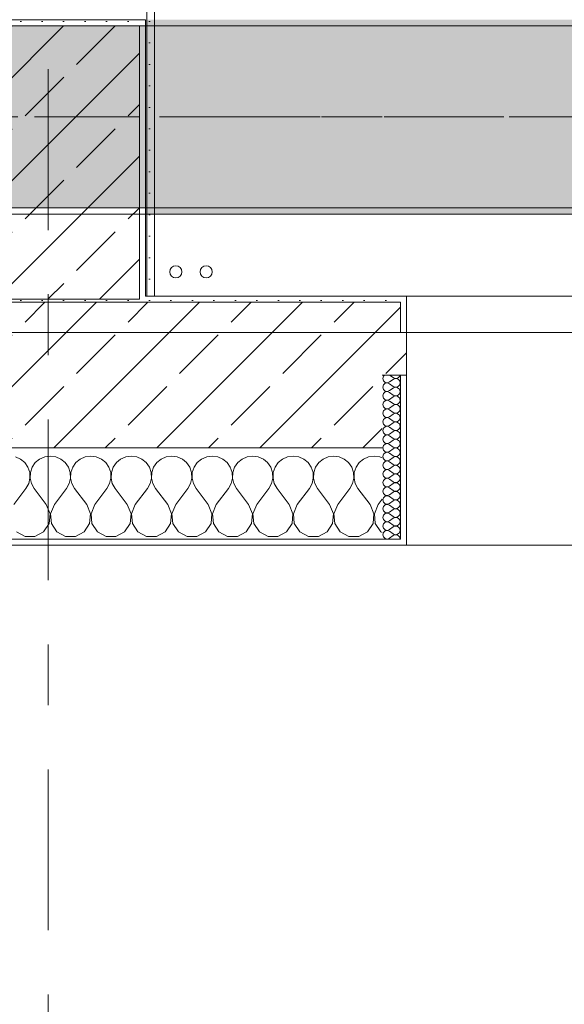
# Model space of a CAD drawing. Header units: metres. Extents: x -3.6 to 84.5, y -11 to 16.8.
# Tile 99 of 256: x 14.9 to 15.8, y -0.9 to 0.7. Entities that reach past the tile are written whole.
import ezdxf

# ---------------------------------------------------------------- set-up
doc = ezdxf.new("R2010")
doc.units = ezdxf.units.M
doc.header["$MEASUREMENT"] = 0
doc.linetypes.add('Achse', pattern=[0.2, 0.1, -0.05, 0, -0.05])
doc.linetypes.add('Strichlinie doppelt', pattern=[0.546806, 0.264583, -0.105833, 0.070556, -0.105833])
for name, color, linetype in [('451 - Universal.Achsen Raster', 7, 'Continuous'), ('604 - Struktur.Wand Aussen', 7, 'Continuous'), ('607 - Struktur.Stütze', 7, 'Continuous'), ('608 - Struktur.Träger', 7, 'Continuous'), ('801 - HKLSE.Heizung_ Klima_ Lüftung', 7, 'Continuous'), ('Neubau_606 - Struktur.Wand Innen Ausbau', 7, 'Continuous'), ('Neubau_653 - Abdeckung.TB Verkofferung', 7, 'Continuous')]:
    doc.layers.add(name, color=color, linetype=linetype)
pattern_1 = [(45, (0, 0), (-0.08485281, 0.08485281), []), (45, (-0.04243, 0.04243), (-0.08485281, 0.08485281), [0.09, -0.03])]
pattern_2 = [(45, (0, 0), (-0.01767767, 0.01767767), [0, -0.025])]
pattern_3 = [(0, (0, 0), (0, 0.08660254), [0, -0.05]), (0, (0.025, 0.0433), (0, 0.08660254), [0, -0.05])]

# ---------------------------------------------------------------- blocks, each defined once
blk = doc.blocks.new('*X90')
at = {"layer": '604 - Struktur.Wand Aussen', "color": 7, "linetype": 'Continuous', "lineweight": 5}
for p, q in [((14.8842, -0.0133), (14.8758, -0.0096)), ((14.8913, -0.0192), (14.8842, -0.0133)), ((14.9158, -0.0133), (14.9087, -0.0192)), ((14.9242, -0.0096), (14.9158, -0.0133)), ((14.9333, -0.0083), (14.9242, -0.0096)), ((14.9424, -0.0096), (14.9333, -0.0083)), ((14.9509, -0.0133), (14.9424, -0.0096)), ((14.9579, -0.0192), (14.9509, -0.0133)), ((14.9825, -0.0133), (14.9754, -0.0192)), ((14.9909, -0.0096), (14.9825, -0.0133)), ((15, -0.0083), (14.9909, -0.0096)), ((15.0091, -0.0096), (15, -0.0083)), ((15.0175, -0.0133), (15.0091, -0.0096)), ((15.0246, -0.0192), (15.0175, -0.0133)), ((15.0491, -0.0133), (15.0421, -0.0192)), ((15.0576, -0.0096), (15.0491, -0.0133)), ((15.0667, -0.0083), (15.0576, -0.0096)), ((15.0758, -0.0096), (15.0667, -0.0083)), ((15.0842, -0.0133), (15.0758, -0.0096)), ((15.0913, -0.0192), (15.0842, -0.0133)), ((15.1158, -0.0133), (15.1087, -0.0192)), ((15.1242, -0.0096), (15.1158, -0.0133)), ((15.1333, -0.0083), (15.1242, -0.0096)), ((15.1424, -0.0096), (15.1333, -0.0083)), ((15.1509, -0.0133), (15.1424, -0.0096)), ((15.1579, -0.0192), (15.1509, -0.0133)), ((15.1825, -0.0133), (15.1754, -0.0192)), ((15.1909, -0.0096), (15.1825, -0.0133)), ((15.2, -0.0083), (15.1909, -0.0096)), ((15.2091, -0.0096), (15.2, -0.0083)), ((15.2175, -0.0133), (15.2091, -0.0096)), ((15.2246, -0.0192), (15.2175, -0.0133)), ((15.2491, -0.0133), (15.2421, -0.0192)), ((15.2576, -0.0096), (15.2491, -0.0133)), ((15.2667, -0.0083), (15.2576, -0.0096)), ((15.2758, -0.0096), (15.2667, -0.0083)), ((15.2842, -0.0133), (15.2758, -0.0096)), ((15.2913, -0.0192), (15.2842, -0.0133)), ((15.3158, -0.0133), (15.3087, -0.0192)), ((15.3242, -0.0096), (15.3158, -0.0133)), ((15.3333, -0.0083), (15.3242, -0.0096)), ((15.3424, -0.0096), (15.3333, -0.0083)), ((15.3509, -0.0133), (15.3424, -0.0096)), ((15.3579, -0.0192), (15.3509, -0.0133)), ((15.3825, -0.0133), (15.3754, -0.0192)), ((15.3909, -0.0096), (15.3825, -0.0133)), ((15.4, -0.0083), (15.3909, -0.0096)), ((15.4091, -0.0096), (15.4, -0.0083)), ((15.4175, -0.0133), (15.4091, -0.0096)), ((15.4246, -0.0192), (15.4175, -0.0133)), ((15.4491, -0.0133), (15.4421, -0.0192)), ((15.4576, -0.0096), (15.4491, -0.0133)), ((15.4667, -0.0083), (15.4576, -0.0096)), ((15.4758, -0.0096), (15.4667, -0.0083)), ((15.48, -0.0115), (15.4758, -0.0096)), ((14.8965, -0.0268), (14.8913, -0.0192)), ((14.8994, -0.0355), (14.8965, -0.0268)), ((14.9035, -0.0268), (14.9006, -0.0355)), ((14.9087, -0.0192), (14.9035, -0.0268)), ((14.9631, -0.0268), (14.9579, -0.0192)), ((14.9661, -0.0355), (14.9631, -0.0268)), ((14.9702, -0.0268), (14.9672, -0.0355)), ((14.9754, -0.0192), (14.9702, -0.0268)), ((15.0298, -0.0268), (15.0246, -0.0192)), ((15.0328, -0.0355), (15.0298, -0.0268)), ((15.0369, -0.0268), (15.0339, -0.0355)), ((15.0421, -0.0192), (15.0369, -0.0268)), ((15.0965, -0.0268), (15.0913, -0.0192)), ((15.0994, -0.0355), (15.0965, -0.0268)), ((15.1035, -0.0268), (15.1006, -0.0355)), ((15.1087, -0.0192), (15.1035, -0.0268)), ((15.1631, -0.0268), (15.1579, -0.0192)), ((15.1661, -0.0355), (15.1631, -0.0268)), ((15.1702, -0.0268), (15.1672, -0.0355)), ((15.1754, -0.0192), (15.1702, -0.0268)), ((15.2298, -0.0268), (15.2246, -0.0192)), ((15.2328, -0.0355), (15.2298, -0.0268)), ((15.2369, -0.0268), (15.2339, -0.0355)), ((15.2421, -0.0192), (15.2369, -0.0268)), ((15.2965, -0.0268), (15.2913, -0.0192)), ((15.2994, -0.0355), (15.2965, -0.0268)), ((15.3035, -0.0268), (15.3006, -0.0355)), ((15.3087, -0.0192), (15.3035, -0.0268)), ((15.3631, -0.0268), (15.3579, -0.0192)), ((15.3661, -0.0355), (15.3631, -0.0268)), ((15.3702, -0.0268), (15.3672, -0.0355)), ((15.3754, -0.0192), (15.3702, -0.0268)), ((15.4298, -0.0268), (15.4246, -0.0192)), ((15.4328, -0.0355), (15.4298, -0.0268)), ((15.4369, -0.0268), (15.4339, -0.0355)), ((15.4421, -0.0192), (15.4369, -0.0268)), ((14.8978, -0.0536), (14.8999, -0.0447)), ((14.8999, -0.0447), (14.8994, -0.0355)), ((14.9006, -0.0355), (14.9001, -0.0447)), ((14.9001, -0.0447), (14.9022, -0.0536)), ((14.9645, -0.0536), (14.9665, -0.0447)), ((14.9665, -0.0447), (14.9661, -0.0355)), ((14.9672, -0.0355), (14.9668, -0.0447)), ((14.9668, -0.0447), (14.9689, -0.0536)), ((15.0311, -0.0536), (15.0332, -0.0447)), ((15.0332, -0.0447), (15.0328, -0.0355)), ((15.0339, -0.0355), (15.0335, -0.0447)), ((15.0335, -0.0447), (15.0355, -0.0536)), ((15.0978, -0.0536), (15.0999, -0.0447)), ((15.0999, -0.0447), (15.0994, -0.0355)), ((15.1006, -0.0355), (15.1001, -0.0447)), ((15.1001, -0.0447), (15.1022, -0.0536)), ((15.1645, -0.0536), (15.1665, -0.0447)), ((15.1665, -0.0447), (15.1661, -0.0355)), ((15.1672, -0.0355), (15.1668, -0.0447)), ((15.1668, -0.0447), (15.1689, -0.0536)), ((15.2311, -0.0536), (15.2332, -0.0447)), ((15.2332, -0.0447), (15.2328, -0.0355)), ((15.2339, -0.0355), (15.2335, -0.0447)), ((15.2335, -0.0447), (15.2355, -0.0536)), ((15.2978, -0.0536), (15.2999, -0.0447)), ((15.2999, -0.0447), (15.2994, -0.0355)), ((15.3006, -0.0355), (15.3001, -0.0447)), ((15.3001, -0.0447), (15.3022, -0.0536)), ((15.3645, -0.0536), (15.3665, -0.0447)), ((15.3665, -0.0447), (15.3661, -0.0355)), ((15.3672, -0.0355), (15.3668, -0.0447)), ((15.3668, -0.0447), (15.3689, -0.0536)), ((15.4311, -0.0536), (15.4332, -0.0447)), ((15.4332, -0.0447), (15.4328, -0.0355)), ((15.4339, -0.0355), (15.4335, -0.0447)), ((15.4335, -0.0447), (15.4355, -0.0536)), ((14.8733, -0.0883), (14.8933, -0.0617)), ((14.8933, -0.0617), (14.8978, -0.0536)), ((14.9022, -0.0536), (14.9067, -0.0617)), ((14.9267, -0.0883), (14.9067, -0.0617)), ((14.94, -0.0883), (14.96, -0.0617)), ((14.96, -0.0617), (14.9645, -0.0536)), ((14.9689, -0.0536), (14.9733, -0.0617)), ((14.9933, -0.0883), (14.9733, -0.0617)), ((15.0067, -0.0883), (15.0267, -0.0617)), ((15.0267, -0.0617), (15.0311, -0.0536)), ((15.0355, -0.0536), (15.04, -0.0617)), ((15.06, -0.0883), (15.04, -0.0617)), ((15.0733, -0.0883), (15.0933, -0.0617)), ((15.0933, -0.0617), (15.0978, -0.0536)), ((15.1022, -0.0536), (15.1067, -0.0617)), ((15.1267, -0.0883), (15.1067, -0.0617)), ((15.14, -0.0883), (15.16, -0.0617)), ((15.16, -0.0617), (15.1645, -0.0536)), ((15.1689, -0.0536), (15.1733, -0.0617)), ((15.1933, -0.0883), (15.1733, -0.0617)), ((15.2067, -0.0883), (15.2267, -0.0617)), ((15.2267, -0.0617), (15.2311, -0.0536)), ((15.2355, -0.0536), (15.24, -0.0617)), ((15.26, -0.0883), (15.24, -0.0617)), ((15.2733, -0.0883), (15.2933, -0.0617)), ((15.2933, -0.0617), (15.2978, -0.0536)), ((15.3022, -0.0536), (15.3067, -0.0617)), ((15.3267, -0.0883), (15.3067, -0.0617)), ((15.34, -0.0883), (15.36, -0.0617)), ((15.36, -0.0617), (15.3645, -0.0536)), ((15.3689, -0.0536), (15.3733, -0.0617)), ((15.3933, -0.0883), (15.3733, -0.0617)), ((15.4067, -0.0883), (15.4267, -0.0617)), ((15.4267, -0.0617), (15.4311, -0.0536)), ((15.4355, -0.0536), (15.44, -0.0617)), ((15.46, -0.0883), (15.44, -0.0617)), ((15.4733, -0.0883), (15.48, -0.0794)), ((14.933, -0.1033), (14.9267, -0.0883)), ((14.94, -0.0883), (14.9337, -0.1033)), ((14.9996, -0.1033), (14.9933, -0.0883)), ((15.0067, -0.0883), (15.0004, -0.1033)), ((15.0663, -0.1033), (15.06, -0.0883)), ((15.0733, -0.0883), (15.067, -0.1033)), ((15.133, -0.1033), (15.1267, -0.0883)), ((15.14, -0.0883), (15.1337, -0.1033)), ((15.1996, -0.1033), (15.1933, -0.0883)), ((15.2067, -0.0883), (15.2004, -0.1033)), ((15.2663, -0.1033), (15.26, -0.0883)), ((15.2733, -0.0883), (15.267, -0.1033)), ((15.333, -0.1033), (15.3267, -0.0883)), ((15.34, -0.0883), (15.3337, -0.1033)), ((15.3996, -0.1033), (15.3933, -0.0883)), ((15.4067, -0.0883), (15.4004, -0.1033)), ((15.4663, -0.1033), (15.46, -0.0883)), ((15.4733, -0.0883), (15.467, -0.1033)), ((14.9314, -0.1195), (14.933, -0.1033)), ((14.9337, -0.1033), (14.9352, -0.1195)), ((14.9981, -0.1195), (14.9996, -0.1033)), ((15.0004, -0.1033), (15.0019, -0.1195)), ((15.0648, -0.1195), (15.0663, -0.1033)), ((15.067, -0.1033), (15.0686, -0.1195)), ((15.1314, -0.1195), (15.133, -0.1033)), ((15.1337, -0.1033), (15.1352, -0.1195)), ((15.1981, -0.1195), (15.1996, -0.1033)), ((15.2004, -0.1033), (15.2019, -0.1195)), ((15.2648, -0.1195), (15.2663, -0.1033)), ((15.267, -0.1033), (15.2686, -0.1195)), ((15.3314, -0.1195), (15.333, -0.1033)), ((15.3337, -0.1033), (15.3352, -0.1195)), ((15.3981, -0.1195), (15.3996, -0.1033)), ((15.4004, -0.1033), (15.4019, -0.1195)), ((15.4648, -0.1195), (15.4663, -0.1033)), ((15.467, -0.1033), (15.4686, -0.1195)), ((14.9224, -0.133), (14.9314, -0.1195)), ((14.9352, -0.1195), (14.9442, -0.133)), ((14.9891, -0.133), (14.9981, -0.1195)), ((15.0019, -0.1195), (15.0109, -0.133)), ((15.0558, -0.133), (15.0648, -0.1195)), ((15.0686, -0.1195), (15.0776, -0.133)), ((15.1224, -0.133), (15.1314, -0.1195)), ((15.1352, -0.1195), (15.1442, -0.133)), ((15.1891, -0.133), (15.1981, -0.1195)), ((15.2019, -0.1195), (15.2109, -0.133)), ((15.2558, -0.133), (15.2648, -0.1195)), ((15.2686, -0.1195), (15.2776, -0.133)), ((15.3224, -0.133), (15.3314, -0.1195)), ((15.3352, -0.1195), (15.3442, -0.133)), ((15.3891, -0.133), (15.3981, -0.1195)), ((15.4019, -0.1195), (15.4109, -0.133)), ((15.4558, -0.133), (15.4648, -0.1195)), ((15.4686, -0.1195), (15.4776, -0.133)), ((14.8776, -0.133), (14.8919, -0.1407)), ((14.8919, -0.1407), (14.9081, -0.1407)), ((14.9081, -0.1407), (14.9224, -0.133)), ((14.9442, -0.133), (14.9585, -0.1407)), ((14.9585, -0.1407), (14.9748, -0.1407)), ((14.9748, -0.1407), (14.9891, -0.133)), ((15.0109, -0.133), (15.0252, -0.1407)), ((15.0252, -0.1407), (15.0415, -0.1407)), ((15.0415, -0.1407), (15.0558, -0.133)), ((15.0776, -0.133), (15.0919, -0.1407)), ((15.0919, -0.1407), (15.1081, -0.1407)), ((15.1081, -0.1407), (15.1224, -0.133)), ((15.1442, -0.133), (15.1585, -0.1407)), ((15.1585, -0.1407), (15.1748, -0.1407)), ((15.1748, -0.1407), (15.1891, -0.133)), ((15.2109, -0.133), (15.2252, -0.1407)), ((15.2252, -0.1407), (15.2415, -0.1407)), ((15.2415, -0.1407), (15.2558, -0.133)), ((15.2776, -0.133), (15.2919, -0.1407)), ((15.2919, -0.1407), (15.3081, -0.1407)), ((15.3081, -0.1407), (15.3224, -0.133)), ((15.3442, -0.133), (15.3585, -0.1407)), ((15.3585, -0.1407), (15.3748, -0.1407)), ((15.3748, -0.1407), (15.3891, -0.133)), ((15.4109, -0.133), (15.4252, -0.1407)), ((15.4252, -0.1407), (15.4415, -0.1407)), ((15.4415, -0.1407), (15.4558, -0.133)), ((15.4776, -0.133), (15.48, -0.1343))]:
    blk.add_line(p, q, dxfattribs=at)
blk = doc.blocks.new('*X120')
at = {"layer": '604 - Struktur.Wand Aussen', "color": 7, "linetype": 'Continuous', "lineweight": 5}
for p, q in [((15.4818, 0.123), (15.4807, 0.1193)), ((15.4807, 0.1193), (15.4818, 0.1155)), ((15.4839, 0.125), (15.4818, 0.123)), ((15.4818, 0.1155), (15.4847, 0.1129)), ((15.4885, 0.1122), (15.4921, 0.1136)), ((15.4921, 0.125), (15.4979, 0.1207)), ((15.4921, 0.1136), (15.4979, 0.1179)), ((15.4979, 0.1207), (15.4996, 0.1198)), ((15.4996, 0.1188), (15.4979, 0.1179)), ((15.4996, 0.1198), (15.5015, 0.1193)), ((15.5015, 0.1193), (15.4996, 0.1188)), ((15.5015, 0.1193), (15.5035, 0.1194)), ((15.5035, 0.1192), (15.5015, 0.1193)), ((15.5035, 0.1194), (15.5053, 0.12)), ((15.5053, 0.1185), (15.5035, 0.1192)), ((15.5053, 0.12), (15.507, 0.1212)), ((15.507, 0.1174), (15.5053, 0.1185)), ((15.507, 0.1212), (15.5082, 0.1227)), ((15.5082, 0.1159), (15.507, 0.1174)), ((15.5082, 0.1227), (15.509, 0.1245)), ((15.509, 0.1141), (15.5082, 0.1159)), ((15.509, 0.1245), (15.5091, 0.125)), ((15.5093, 0.1121), (15.509, 0.1141)), ((15.4818, 0.1088), (15.4807, 0.105)), ((15.4807, 0.105), (15.4818, 0.1012)), ((15.4847, 0.1114), (15.4818, 0.1088)), ((15.4818, 0.1012), (15.4847, 0.0986)), ((15.4847, 0.1129), (15.4885, 0.1122)), ((15.4885, 0.1121), (15.4847, 0.1114)), ((15.4847, 0.0986), (15.4885, 0.0979)), ((15.4885, 0.0978), (15.4847, 0.0971)), ((15.4921, 0.1107), (15.4885, 0.1121)), ((15.4885, 0.0979), (15.4921, 0.0993)), ((15.4921, 0.0964), (15.4885, 0.0978)), ((15.4921, 0.1107), (15.4979, 0.1064)), ((15.4921, 0.0993), (15.4979, 0.1036)), ((15.4979, 0.1064), (15.4996, 0.1055)), ((15.4996, 0.1045), (15.4979, 0.1036)), ((15.4996, 0.1055), (15.5015, 0.105)), ((15.5015, 0.105), (15.4996, 0.1045)), ((15.5015, 0.105), (15.5035, 0.1051)), ((15.5035, 0.1049), (15.5015, 0.105)), ((15.5035, 0.1051), (15.5053, 0.1058)), ((15.5053, 0.1042), (15.5035, 0.1049)), ((15.5053, 0.1058), (15.507, 0.1069)), ((15.507, 0.1031), (15.5053, 0.1042)), ((15.507, 0.1069), (15.5082, 0.1084)), ((15.5082, 0.1016), (15.507, 0.1031)), ((15.5082, 0.1084), (15.509, 0.1102)), ((15.509, 0.0998), (15.5082, 0.1016)), ((15.509, 0.1102), (15.5093, 0.1121)), ((15.5093, 0.0979), (15.509, 0.0998)), ((15.509, 0.0959), (15.5093, 0.0979)), ((15.4818, 0.0945), (15.4807, 0.0907)), ((15.4807, 0.0907), (15.4818, 0.087)), ((15.4847, 0.0971), (15.4818, 0.0945)), ((15.4818, 0.087), (15.4847, 0.0843)), ((15.4847, 0.0828), (15.4818, 0.0802)), ((15.4847, 0.0843), (15.4885, 0.0836)), ((15.4885, 0.0835), (15.4847, 0.0828)), ((15.4885, 0.0836), (15.4921, 0.085)), ((15.4921, 0.0821), (15.4885, 0.0835)), ((15.4921, 0.0964), (15.4979, 0.0921)), ((15.4921, 0.085), (15.4979, 0.0893)), ((15.4921, 0.0821), (15.4979, 0.0779)), ((15.4979, 0.0921), (15.4996, 0.0912)), ((15.4996, 0.0902), (15.4979, 0.0893)), ((15.4996, 0.0912), (15.5015, 0.0907)), ((15.5015, 0.0907), (15.4996, 0.0902)), ((15.5015, 0.0907), (15.5035, 0.0908)), ((15.5035, 0.0906), (15.5015, 0.0907)), ((15.5035, 0.0908), (15.5053, 0.0915)), ((15.5053, 0.09), (15.5035, 0.0906)), ((15.5053, 0.0915), (15.507, 0.0926)), ((15.507, 0.0888), (15.5053, 0.09)), ((15.507, 0.0926), (15.5082, 0.0941)), ((15.5082, 0.0873), (15.507, 0.0888)), ((15.5082, 0.0941), (15.509, 0.0959)), ((15.509, 0.0855), (15.5082, 0.0873)), ((15.5082, 0.0798), (15.509, 0.0816)), ((15.5093, 0.0836), (15.509, 0.0855)), ((15.509, 0.0816), (15.5093, 0.0836)), ((15.4818, 0.0802), (15.4807, 0.0764)), ((15.4807, 0.0764), (15.4818, 0.0727)), ((15.4818, 0.0659), (15.4807, 0.0621)), ((15.4818, 0.0727), (15.4847, 0.07)), ((15.4847, 0.0685), (15.4818, 0.0659)), ((15.4847, 0.07), (15.4885, 0.0693)), ((15.4885, 0.0693), (15.4847, 0.0685)), ((15.4885, 0.0693), (15.4921, 0.0707)), ((15.4921, 0.0679), (15.4885, 0.0693)), ((15.4921, 0.0707), (15.4979, 0.075)), ((15.4921, 0.0679), (15.4979, 0.0636)), ((15.4979, 0.0779), (15.4996, 0.0769)), ((15.4996, 0.076), (15.4979, 0.075)), ((15.4996, 0.0769), (15.5015, 0.0765)), ((15.5015, 0.0764), (15.4996, 0.076)), ((15.5015, 0.0765), (15.5035, 0.0766)), ((15.5035, 0.0763), (15.5015, 0.0764)), ((15.5035, 0.0766), (15.5053, 0.0772)), ((15.5053, 0.0757), (15.5035, 0.0763)), ((15.5053, 0.0772), (15.507, 0.0783)), ((15.507, 0.0746), (15.5053, 0.0757)), ((15.507, 0.0783), (15.5082, 0.0798)), ((15.5082, 0.073), (15.507, 0.0746)), ((15.507, 0.064), (15.5082, 0.0655)), ((15.509, 0.0712), (15.5082, 0.073)), ((15.5082, 0.0655), (15.509, 0.0673)), ((15.5093, 0.0693), (15.509, 0.0712)), ((15.509, 0.0673), (15.5093, 0.0693)), ((15.4807, 0.0621), (15.4818, 0.0584)), ((15.4818, 0.0516), (15.4807, 0.0479)), ((15.4818, 0.0584), (15.4847, 0.0558)), ((15.4847, 0.0542), (15.4818, 0.0516)), ((15.4847, 0.0558), (15.4885, 0.055)), ((15.4885, 0.055), (15.4847, 0.0542)), ((15.4885, 0.055), (15.4921, 0.0564)), ((15.4921, 0.0536), (15.4885, 0.055)), ((15.4921, 0.0564), (15.4979, 0.0607)), ((15.4921, 0.0536), (15.4979, 0.0493)), ((15.4979, 0.0636), (15.4996, 0.0626)), ((15.4996, 0.0617), (15.4979, 0.0607)), ((15.4979, 0.0493), (15.4996, 0.0483)), ((15.4996, 0.0626), (15.5015, 0.0622)), ((15.5015, 0.0621), (15.4996, 0.0617)), ((15.5015, 0.0622), (15.5035, 0.0623)), ((15.5035, 0.062), (15.5015, 0.0621)), ((15.5035, 0.0623), (15.5053, 0.0629)), ((15.5053, 0.0614), (15.5035, 0.062)), ((15.5053, 0.0629), (15.507, 0.064)), ((15.507, 0.0603), (15.5053, 0.0614)), ((15.5053, 0.0486), (15.507, 0.0497)), ((15.5082, 0.0588), (15.507, 0.0603)), ((15.507, 0.0497), (15.5082, 0.0512)), ((15.509, 0.057), (15.5082, 0.0588)), ((15.5082, 0.0512), (15.509, 0.053)), ((15.5093, 0.055), (15.509, 0.057)), ((15.509, 0.053), (15.5093, 0.055)), ((15.4807, 0.0479), (15.4818, 0.0441)), ((15.4818, 0.0373), (15.4807, 0.0336)), ((15.4807, 0.0336), (15.4818, 0.0298)), ((15.4818, 0.0441), (15.4847, 0.0415)), ((15.4847, 0.04), (15.4818, 0.0373)), ((15.4847, 0.0415), (15.4885, 0.0407)), ((15.4885, 0.0407), (15.4847, 0.04)), ((15.4885, 0.0407), (15.4921, 0.0421)), ((15.4921, 0.0393), (15.4885, 0.0407)), ((15.4921, 0.0421), (15.4979, 0.0464)), ((15.4921, 0.0393), (15.4979, 0.035)), ((15.4996, 0.0474), (15.4979, 0.0464)), ((15.4979, 0.035), (15.4996, 0.034)), ((15.4996, 0.0331), (15.4979, 0.0321)), ((15.4996, 0.0483), (15.5015, 0.0479)), ((15.5015, 0.0478), (15.4996, 0.0474)), ((15.4996, 0.034), (15.5015, 0.0336)), ((15.5015, 0.0335), (15.4996, 0.0331)), ((15.5015, 0.0479), (15.5035, 0.048)), ((15.5035, 0.0477), (15.5015, 0.0478)), ((15.5015, 0.0336), (15.5035, 0.0337)), ((15.5035, 0.0334), (15.5015, 0.0335)), ((15.5035, 0.048), (15.5053, 0.0486)), ((15.5053, 0.0471), (15.5035, 0.0477)), ((15.5035, 0.0337), (15.5053, 0.0343)), ((15.5053, 0.0328), (15.5035, 0.0334)), ((15.507, 0.046), (15.5053, 0.0471)), ((15.5053, 0.0343), (15.507, 0.0354)), ((15.507, 0.0317), (15.5053, 0.0328)), ((15.5082, 0.0445), (15.507, 0.046)), ((15.507, 0.0354), (15.5082, 0.037)), ((15.509, 0.0427), (15.5082, 0.0445)), ((15.5082, 0.037), (15.509, 0.0388)), ((15.5093, 0.0407), (15.509, 0.0427)), ((15.509, 0.0388), (15.5093, 0.0407)), ((15.4818, 0.023), (15.4807, 0.0193)), ((15.4807, 0.0193), (15.4818, 0.0155)), ((15.4818, 0.0298), (15.4847, 0.0272)), ((15.4847, 0.0257), (15.4818, 0.023)), ((15.4847, 0.0272), (15.4885, 0.0265)), ((15.4885, 0.0264), (15.4847, 0.0257)), ((15.4885, 0.0265), (15.4921, 0.0279)), ((15.4921, 0.025), (15.4885, 0.0264)), ((15.4921, 0.0279), (15.4979, 0.0321)), ((15.4921, 0.025), (15.4979, 0.0207)), ((15.4921, 0.0136), (15.4979, 0.0179)), ((15.4979, 0.0207), (15.4996, 0.0198)), ((15.4996, 0.0188), (15.4979, 0.0179)), ((15.4996, 0.0198), (15.5015, 0.0193)), ((15.5015, 0.0193), (15.4996, 0.0188)), ((15.5015, 0.0193), (15.5035, 0.0194)), ((15.5035, 0.0192), (15.5015, 0.0193)), ((15.5035, 0.0194), (15.5053, 0.02)), ((15.5053, 0.0185), (15.5035, 0.0192)), ((15.5053, 0.02), (15.507, 0.0212)), ((15.507, 0.0174), (15.5053, 0.0185)), ((15.5082, 0.0302), (15.507, 0.0317)), ((15.507, 0.0212), (15.5082, 0.0227)), ((15.5082, 0.0159), (15.507, 0.0174)), ((15.509, 0.0284), (15.5082, 0.0302)), ((15.5082, 0.0227), (15.509, 0.0245)), ((15.5093, 0.0264), (15.509, 0.0284)), ((15.509, 0.0245), (15.5093, 0.0264)), ((15.4818, 0.0088), (15.4807, 0.005)), ((15.4807, 0.005), (15.4818, 0.0012)), ((15.4818, 0.0155), (15.4847, 0.0129)), ((15.4847, 0.0114), (15.4818, 0.0088)), ((15.4818, 0.0012), (15.4847, -0.0014)), ((15.4847, 0.0129), (15.4885, 0.0122)), ((15.4885, 0.0121), (15.4847, 0.0114)), ((15.4885, 0.0122), (15.4921, 0.0136)), ((15.4921, 0.0107), (15.4885, 0.0121)), ((15.4921, 0.0107), (15.4979, 0.0064)), ((15.4921, -0.0007), (15.4979, 0.0036)), ((15.4979, 0.0064), (15.4996, 0.0055)), ((15.4996, 0.0045), (15.4979, 0.0036)), ((15.4996, 0.0055), (15.5015, 0.005)), ((15.5015, 0.005), (15.4996, 0.0045)), ((15.5015, 0.005), (15.5035, 0.0051)), ((15.5035, 0.0049), (15.5015, 0.005)), ((15.5035, 0.0051), (15.5053, 0.0058)), ((15.5053, 0.0042), (15.5035, 0.0049)), ((15.5053, 0.0058), (15.507, 0.0069)), ((15.507, 0.0031), (15.5053, 0.0042)), ((15.507, 0.0069), (15.5082, 0.0084)), ((15.5082, 0.0016), (15.507, 0.0031)), ((15.509, 0.0141), (15.5082, 0.0159)), ((15.5082, 0.0084), (15.509, 0.0102)), ((15.509, -0.0002), (15.5082, 0.0016)), ((15.5093, 0.0121), (15.509, 0.0141)), ((15.509, 0.0102), (15.5093, 0.0121)), ((15.4818, -0.0055), (15.4807, -0.0093)), ((15.4807, -0.0093), (15.4818, -0.013)), ((15.4847, -0.0029), (15.4818, -0.0055)), ((15.4818, -0.013), (15.4847, -0.0157)), ((15.4847, -0.0014), (15.4885, -0.0021)), ((15.4885, -0.0022), (15.4847, -0.0029)), ((15.4847, -0.0157), (15.4885, -0.0164)), ((15.4885, -0.0021), (15.4921, -0.0007)), ((15.4921, -0.0036), (15.4885, -0.0022)), ((15.4885, -0.0164), (15.4921, -0.015)), ((15.4921, -0.0036), (15.4979, -0.0079)), ((15.4921, -0.015), (15.4979, -0.0107)), ((15.4979, -0.0079), (15.4996, -0.0088)), ((15.4996, -0.0098), (15.4979, -0.0107)), ((15.4996, -0.0088), (15.5015, -0.0093)), ((15.5015, -0.0093), (15.4996, -0.0098)), ((15.5015, -0.0093), (15.5035, -0.0092)), ((15.5035, -0.0094), (15.5015, -0.0093)), ((15.5035, -0.0092), (15.5053, -0.0085)), ((15.5053, -0.01), (15.5035, -0.0094)), ((15.5053, -0.0085), (15.507, -0.0074)), ((15.507, -0.0112), (15.5053, -0.01)), ((15.507, -0.0074), (15.5082, -0.0059)), ((15.5082, -0.0127), (15.507, -0.0112)), ((15.5082, -0.0059), (15.509, -0.0041)), ((15.509, -0.0145), (15.5082, -0.0127)), ((15.5093, -0.0021), (15.509, -0.0002)), ((15.509, -0.0041), (15.5093, -0.0021)), ((15.5093, -0.0164), (15.509, -0.0145)), ((15.4818, -0.0198), (15.4807, -0.0236)), ((15.4807, -0.0236), (15.4818, -0.0273)), ((15.4847, -0.0172), (15.4818, -0.0198)), ((15.4818, -0.0273), (15.4847, -0.03)), ((15.4847, -0.0315), (15.4818, -0.0341)), ((15.4885, -0.0165), (15.4847, -0.0172)), ((15.4847, -0.03), (15.4885, -0.0307)), ((15.4885, -0.0307), (15.4847, -0.0315)), ((15.4921, -0.0179), (15.4885, -0.0165)), ((15.4885, -0.0307), (15.4921, -0.0293)), ((15.4921, -0.0321), (15.4885, -0.0307)), ((15.4921, -0.0179), (15.4979, -0.0221)), ((15.4921, -0.0293), (15.4979, -0.025)), ((15.4921, -0.0321), (15.4979, -0.0364)), ((15.4979, -0.0221), (15.4996, -0.0231)), ((15.4996, -0.024), (15.4979, -0.025)), ((15.4996, -0.0231), (15.5015, -0.0235)), ((15.5015, -0.0236), (15.4996, -0.024)), ((15.5015, -0.0235), (15.5035, -0.0234)), ((15.5035, -0.0237), (15.5015, -0.0236)), ((15.5035, -0.0234), (15.5053, -0.0228)), ((15.5053, -0.0243), (15.5035, -0.0237)), ((15.5053, -0.0228), (15.507, -0.0217)), ((15.507, -0.0254), (15.5053, -0.0243)), ((15.507, -0.0217), (15.5082, -0.0202)), ((15.5082, -0.027), (15.507, -0.0254)), ((15.5082, -0.0202), (15.509, -0.0184)), ((15.509, -0.0288), (15.5082, -0.027)), ((15.509, -0.0184), (15.5093, -0.0164)), ((15.5093, -0.0307), (15.509, -0.0288)), ((15.509, -0.0327), (15.5093, -0.0307)), ((15.4818, -0.0341), (15.4807, -0.0379)), ((15.4807, -0.0379), (15.4818, -0.0416)), ((15.4818, -0.0484), (15.4807, -0.0521)), ((15.4818, -0.0416), (15.4847, -0.0442)), ((15.4847, -0.0458), (15.4818, -0.0484)), ((15.4847, -0.0442), (15.4885, -0.045)), ((15.4885, -0.045), (15.4847, -0.0458)), ((15.4885, -0.045), (15.4921, -0.0436)), ((15.4921, -0.0464), (15.4885, -0.045)), ((15.4921, -0.0436), (15.4979, -0.0393)), ((15.4921, -0.0464), (15.4979, -0.0507)), ((15.4979, -0.0364), (15.4996, -0.0374)), ((15.4996, -0.0383), (15.4979, -0.0393)), ((15.4996, -0.0374), (15.5015, -0.0378)), ((15.5015, -0.0379), (15.4996, -0.0383)), ((15.5015, -0.0378), (15.5035, -0.0377)), ((15.5035, -0.038), (15.5015, -0.0379)), ((15.5035, -0.0377), (15.5053, -0.0371)), ((15.5053, -0.0386), (15.5035, -0.038)), ((15.5053, -0.0371), (15.507, -0.036)), ((15.507, -0.0397), (15.5053, -0.0386)), ((15.507, -0.036), (15.5082, -0.0345)), ((15.5082, -0.0412), (15.507, -0.0397)), ((15.5082, -0.0345), (15.509, -0.0327)), ((15.509, -0.043), (15.5082, -0.0412)), ((15.5082, -0.0488), (15.509, -0.047)), ((15.5093, -0.045), (15.509, -0.043)), ((15.509, -0.047), (15.5093, -0.045)), ((15.4807, -0.0521), (15.4818, -0.0559)), ((15.4818, -0.0627), (15.4807, -0.0664)), ((15.4818, -0.0559), (15.4847, -0.0585)), ((15.4847, -0.06), (15.4818, -0.0627)), ((15.4847, -0.0585), (15.4885, -0.0593)), ((15.4885, -0.0593), (15.4847, -0.06)), ((15.4885, -0.0593), (15.4921, -0.0579)), ((15.4921, -0.0607), (15.4885, -0.0593)), ((15.4921, -0.0579), (15.4979, -0.0536)), ((15.4921, -0.0607), (15.4979, -0.065)), ((15.4979, -0.0507), (15.4996, -0.0517)), ((15.4996, -0.0526), (15.4979, -0.0536)), ((15.4996, -0.0517), (15.5015, -0.0521)), ((15.5015, -0.0522), (15.4996, -0.0526)), ((15.5015, -0.0521), (15.5035, -0.052)), ((15.5035, -0.0523), (15.5015, -0.0522)), ((15.5035, -0.052), (15.5053, -0.0514)), ((15.5053, -0.0529), (15.5035, -0.0523)), ((15.5053, -0.0514), (15.507, -0.0503)), ((15.507, -0.054), (15.5053, -0.0529)), ((15.5053, -0.0657), (15.507, -0.0646)), ((15.507, -0.0503), (15.5082, -0.0488)), ((15.5082, -0.0555), (15.507, -0.054)), ((15.507, -0.0646), (15.5082, -0.063)), ((15.509, -0.0573), (15.5082, -0.0555)), ((15.5082, -0.063), (15.509, -0.0612)), ((15.5093, -0.0593), (15.509, -0.0573)), ((15.509, -0.0612), (15.5093, -0.0593)), ((15.4807, -0.0664), (15.4818, -0.0702)), ((15.4818, -0.077), (15.4807, -0.0807)), ((15.4807, -0.0807), (15.4818, -0.0845)), ((15.4818, -0.0702), (15.4847, -0.0728)), ((15.4847, -0.0743), (15.4818, -0.077)), ((15.4847, -0.0728), (15.4885, -0.0735)), ((15.4885, -0.0736), (15.4847, -0.0743)), ((15.4885, -0.0735), (15.4921, -0.0721)), ((15.4921, -0.075), (15.4885, -0.0736)), ((15.4921, -0.0721), (15.4979, -0.0679)), ((15.4921, -0.075), (15.4979, -0.0793)), ((15.4979, -0.065), (15.4996, -0.066)), ((15.4996, -0.0669), (15.4979, -0.0679)), ((15.4979, -0.0793), (15.4996, -0.0802)), ((15.4996, -0.066), (15.5015, -0.0664)), ((15.5015, -0.0665), (15.4996, -0.0669)), ((15.4996, -0.0802), (15.5015, -0.0807)), ((15.5015, -0.0807), (15.4996, -0.0812)), ((15.5015, -0.0664), (15.5035, -0.0663)), ((15.5035, -0.0666), (15.5015, -0.0665)), ((15.5015, -0.0807), (15.5035, -0.0806)), ((15.5035, -0.0808), (15.5015, -0.0807)), ((15.5035, -0.0663), (15.5053, -0.0657)), ((15.5053, -0.0672), (15.5035, -0.0666)), ((15.5035, -0.0806), (15.5053, -0.08)), ((15.5053, -0.0815), (15.5035, -0.0808)), ((15.507, -0.0683), (15.5053, -0.0672)), ((15.5053, -0.08), (15.507, -0.0788)), ((15.5082, -0.0698), (15.507, -0.0683)), ((15.507, -0.0788), (15.5082, -0.0773)), ((15.509, -0.0716), (15.5082, -0.0698)), ((15.5082, -0.0773), (15.509, -0.0755)), ((15.5093, -0.0736), (15.509, -0.0716)), ((15.509, -0.0755), (15.5093, -0.0736)), ((15.4818, -0.0912), (15.4807, -0.095)), ((15.4807, -0.095), (15.4818, -0.0988)), ((15.4818, -0.0845), (15.4847, -0.0871)), ((15.4847, -0.0886), (15.4818, -0.0912)), ((15.4847, -0.0871), (15.4885, -0.0878)), ((15.4885, -0.0879), (15.4847, -0.0886)), ((15.4885, -0.0878), (15.4921, -0.0864)), ((15.4921, -0.0893), (15.4885, -0.0879)), ((15.4921, -0.0864), (15.4979, -0.0821)), ((15.4921, -0.0893), (15.4979, -0.0936)), ((15.4921, -0.1007), (15.4979, -0.0964)), ((15.4996, -0.0812), (15.4979, -0.0821)), ((15.4979, -0.0936), (15.4996, -0.0945)), ((15.4996, -0.0955), (15.4979, -0.0964)), ((15.4996, -0.0945), (15.5015, -0.095)), ((15.5015, -0.095), (15.4996, -0.0955)), ((15.5015, -0.095), (15.5035, -0.0949)), ((15.5035, -0.0951), (15.5015, -0.095)), ((15.5035, -0.0949), (15.5053, -0.0942)), ((15.5053, -0.0958), (15.5035, -0.0951)), ((15.507, -0.0826), (15.5053, -0.0815)), ((15.5053, -0.0942), (15.507, -0.0931)), ((15.507, -0.0969), (15.5053, -0.0958)), ((15.5082, -0.0841), (15.507, -0.0826)), ((15.507, -0.0931), (15.5082, -0.0916)), ((15.5082, -0.0984), (15.507, -0.0969)), ((15.509, -0.0859), (15.5082, -0.0841)), ((15.5082, -0.0916), (15.509, -0.0898)), ((15.5093, -0.0879), (15.509, -0.0859)), ((15.509, -0.0898), (15.5093, -0.0879)), ((15.4818, -0.1055), (15.4807, -0.1093)), ((15.4807, -0.1093), (15.4818, -0.113)), ((15.4818, -0.0988), (15.4847, -0.1014)), ((15.4847, -0.1029), (15.4818, -0.1055)), ((15.4818, -0.113), (15.4847, -0.1157)), ((15.4847, -0.1014), (15.4885, -0.1021)), ((15.4885, -0.1022), (15.4847, -0.1029)), ((15.4885, -0.1021), (15.4921, -0.1007)), ((15.4921, -0.1036), (15.4885, -0.1022)), ((15.4921, -0.1036), (15.4979, -0.1079)), ((15.4921, -0.115), (15.4979, -0.1107)), ((15.4979, -0.1079), (15.4996, -0.1088)), ((15.4996, -0.1098), (15.4979, -0.1107)), ((15.4996, -0.1088), (15.5015, -0.1093)), ((15.5015, -0.1093), (15.4996, -0.1098)), ((15.5015, -0.1093), (15.5035, -0.1092)), ((15.5035, -0.1094), (15.5015, -0.1093)), ((15.5035, -0.1092), (15.5053, -0.1085)), ((15.5053, -0.11), (15.5035, -0.1094)), ((15.5053, -0.1085), (15.507, -0.1074)), ((15.507, -0.1112), (15.5053, -0.11)), ((15.507, -0.1074), (15.5082, -0.1059)), ((15.5082, -0.1127), (15.507, -0.1112)), ((15.509, -0.1002), (15.5082, -0.0984)), ((15.5082, -0.1059), (15.509, -0.1041)), ((15.509, -0.1145), (15.5082, -0.1127)), ((15.5093, -0.1021), (15.509, -0.1002)), ((15.509, -0.1041), (15.5093, -0.1021)), ((15.4818, -0.1198), (15.4807, -0.1236)), ((15.4807, -0.1236), (15.4818, -0.1273)), ((15.4847, -0.1172), (15.4818, -0.1198)), ((15.4818, -0.1273), (15.4847, -0.13)), ((15.4847, -0.1157), (15.4885, -0.1164)), ((15.4885, -0.1165), (15.4847, -0.1172)), ((15.4885, -0.1164), (15.4921, -0.115)), ((15.4921, -0.1179), (15.4885, -0.1165)), ((15.4885, -0.1307), (15.4921, -0.1293)), ((15.4921, -0.1179), (15.4979, -0.1221)), ((15.4921, -0.1293), (15.4979, -0.125)), ((15.4979, -0.1221), (15.4996, -0.1231)), ((15.4996, -0.124), (15.4979, -0.125)), ((15.4996, -0.1231), (15.5015, -0.1235)), ((15.5015, -0.1236), (15.4996, -0.124)), ((15.5015, -0.1235), (15.5035, -0.1234)), ((15.5035, -0.1237), (15.5015, -0.1236)), ((15.5035, -0.1234), (15.5053, -0.1228)), ((15.5053, -0.1243), (15.5035, -0.1237)), ((15.5053, -0.1228), (15.507, -0.1217)), ((15.507, -0.1254), (15.5053, -0.1243)), ((15.507, -0.1217), (15.5082, -0.1202)), ((15.5082, -0.127), (15.507, -0.1254)), ((15.5082, -0.1202), (15.509, -0.1184)), ((15.509, -0.1288), (15.5082, -0.127)), ((15.5093, -0.1164), (15.509, -0.1145)), ((15.509, -0.1184), (15.5093, -0.1164)), ((15.5093, -0.1307), (15.509, -0.1288)), ((15.4818, -0.1341), (15.4807, -0.1379)), ((15.4807, -0.1379), (15.4818, -0.1416)), ((15.4847, -0.1315), (15.4818, -0.1341)), ((15.4818, -0.1416), (15.4847, -0.1442)), ((15.4847, -0.13), (15.4885, -0.1307)), ((15.4885, -0.1307), (15.4847, -0.1315)), ((15.4847, -0.1442), (15.4885, -0.145)), ((15.4921, -0.1321), (15.4885, -0.1307)), ((15.4885, -0.145), (15.4921, -0.1436)), ((15.4921, -0.1321), (15.4979, -0.1364)), ((15.4921, -0.1436), (15.4979, -0.1393)), ((15.4979, -0.1364), (15.4996, -0.1374)), ((15.4996, -0.1383), (15.4979, -0.1393)), ((15.4996, -0.1374), (15.5015, -0.1378)), ((15.5015, -0.1379), (15.4996, -0.1383)), ((15.5015, -0.1378), (15.5035, -0.1377)), ((15.5035, -0.138), (15.5015, -0.1379)), ((15.5035, -0.1377), (15.5053, -0.1371)), ((15.5053, -0.1386), (15.5035, -0.138)), ((15.5053, -0.1371), (15.507, -0.136)), ((15.507, -0.1397), (15.5053, -0.1386)), ((15.507, -0.136), (15.5082, -0.1345)), ((15.5082, -0.1412), (15.507, -0.1397)), ((15.5082, -0.1345), (15.509, -0.1327)), ((15.509, -0.143), (15.5082, -0.1412)), ((15.509, -0.1327), (15.5093, -0.1307)), ((15.5093, -0.145), (15.509, -0.143))]:
    blk.add_line(p, q, dxfattribs=at)

msp = doc.modelspace()

# ---------------------------------------------------------------- hatches: boundary and pattern name
at = {"layer": '604 - Struktur.Wand Aussen', "linetype": 'Continuous', "lineweight": 0, "true_color": 0x000000}
h = msp.add_hatch(dxfattribs=at)
h.set_pattern_fill('Beton__Stahlbeton_0001', color=18, style=0, pattern_type=2)
h.set_pattern_definition(pattern_1)
h.paths.add_polyline_path([(14.32, 0.195), (14.32, 0.125), (14.33, 0.125), (14.36, 0.125), (14.36, 0.005), (15.48, 0.005), (15.48, 0.125), (15.51, 0.125), (15.52, 0.125), (15.52, 0.195), (15.51, 0.195), (15.51, 0.245), (14.33, 0.245), (14.33, 0.195)])
h = msp.add_hatch(dxfattribs=at)
h.set_pattern_fill('Gips_0001', color=18, style=0, pattern_type=2)
h.set_pattern_definition(pattern_2)
h.paths.add_polyline_path([(15.09, 0.245), (15.51, 0.245), (15.51, 0.255), (15.09, 0.255)])
h = msp.add_hatch(dxfattribs=at)
h.set_pattern_fill('Gips_0001', color=18, style=0, pattern_type=2)
h.set_pattern_definition(pattern_2)
h.paths.add_polyline_path([(15.51, 0.195), (15.52, 0.195), (15.52, 0.255), (15.51, 0.255)])
h = msp.add_hatch(dxfattribs=at)
h.set_pattern_fill('Verputz_0001', color=18, style=0, pattern_type=2)
h.set_pattern_definition(pattern_3)
h.paths.add_polyline_path([(15.51, 0.125), (15.51, -0.155), (15.52, -0.155), (15.52, 0.125)])
h = msp.add_hatch(dxfattribs=at)
h.set_pattern_fill('Verputz_0001', color=18, style=0, pattern_type=2)
h.set_pattern_definition(pattern_3)
h.paths.add_polyline_path([(14.33, -0.145), (14.33, -0.155), (15.51, -0.155), (15.51, -0.145)])
at = {"layer": '607 - Struktur.Stütze', "linetype": 'Continuous', "lineweight": 0, "true_color": 0x000000}
h = msp.add_hatch(dxfattribs=at)
h.set_pattern_fill('Gips_0001', color=18, style=0, pattern_type=2)
h.set_pattern_definition(pattern_2)
h.paths.add_polyline_path([(14.77, 0.71), (14.77, 0.255), (14.78, 0.255), (14.78, 0.7), (15.08, 0.7), (15.08, 0.255), (15.09, 0.255), (15.09, 0.71)])
h = msp.add_hatch(dxfattribs=at)
h.set_pattern_fill('Beton__Stahlbeton_0001', color=18, style=0, pattern_type=2)
h.set_pattern_definition(pattern_1)
h.paths.add_polyline_path([(14.78, 0.25), (15.08, 0.25), (15.08, 0.7), (14.78, 0.7)])
h = msp.add_hatch(dxfattribs=at)
h.set_pattern_fill('Gips_0001', color=18, style=0, pattern_type=2)
h.set_pattern_definition(pattern_2)
h.paths.add_polyline_path([(14.77, 0.255), (14.77, 0.245), (15.09, 0.245), (15.09, 0.255), (15.08, 0.255), (15.08, 0.25), (14.78, 0.25), (14.78, 0.255)])
at = {"layer": '608 - Struktur.Träger', "linetype": 'Continuous', "lineweight": 0, "true_color": 0x000000}
h = msp.add_hatch(dxfattribs=at)
h.set_pattern_fill('Beton__Stahlbeton_0001', color=18, style=0, pattern_type=2)
h.set_pattern_definition(pattern_1)
h.paths.add_polyline_path([(0.69, 0.7), (0.38, 0.7), (0.38, 0.4), (0.69, 0.4), (3.97, 0.4), (4.29, 0.4), (7.57, 0.4), (7.89, 0.4), (11.17, 0.4), (11.49, 0.4), (14.77, 0.4), (15.09, 0.4), (18.37, 0.4), (18.69, 0.4), (21.97, 0.4), (22.29, 0.4), (25.57, 0.4), (25.89, 0.4), (29.17, 0.4), (29.49, 0.4), (32.77, 0.4), (33.09, 0.4), (36.37, 0.4), (36.69, 0.4), (39.97, 0.4), (40.29, 0.4), (43.57, 0.4), (43.89, 0.4), (47.17, 0.4), (47.49, 0.4), (50.77, 0.4), (51.09, 0.4), (54.37, 0.4), (54.69, 0.4), (57.97, 0.4), (58.29, 0.4), (61.57, 0.4), (61.88, 0.4), (61.88, 0.7), (61.57, 0.7), (58.29, 0.7), (57.97, 0.7), (54.69, 0.7), (54.37, 0.7), (51.09, 0.7), (50.77, 0.7), (47.49, 0.7), (47.17, 0.7), (43.89, 0.7), (43.57, 0.7), (40.29, 0.7), (39.9, 0.7), (36.69, 0.7), (36.37, 0.7), (33.09, 0.7), (32.77, 0.7), (29.49, 0.7), (29.17, 0.7), (25.89, 0.7), (25.57, 0.7), (22.29, 0.7), (21.97, 0.7), (18.69, 0.7), (18.37, 0.7), (15.09, 0.7), (14.77, 0.7), (11.49, 0.7), (11.17, 0.7), (7.89, 0.7), (7.57, 0.7), (4.29, 0.7), (3.97, 0.7)])
h = msp.add_hatch(dxfattribs=at)
h.set_pattern_fill('Gips_0001', color=18, style=0, pattern_type=2)
h.set_pattern_definition(pattern_2)
h.paths.add_polyline_path([(18.37, 0.71), (15.09, 0.71), (15.09, 0.7), (18.37, 0.7)])
h = msp.add_hatch(dxfattribs=at)
h.set_pattern_fill('Gips_0001', color=18, style=0, pattern_type=2)
h.set_pattern_definition(pattern_2)
h.paths.add_polyline_path([(15.09, 0.39), (18.37, 0.39), (18.37, 0.4), (15.09, 0.4)])
at = {"layer": 'Neubau_606 - Struktur.Wand Innen Ausbau', "linetype": 'Continuous', "lineweight": 0, "true_color": 0x000000}
h = msp.add_hatch(dxfattribs=at)
h.set_pattern_fill('Gips_0001', color=18, style=0, pattern_type=2)
h.set_pattern_definition(pattern_2)
h.paths.add_polyline_path([(15.0925, 0.9975), (15.0925, 0.255), (15.105, 0.255), (15.105, 0.9975)])

# ---------------------------------------------------------------- linework, layer by layer
at = {"layer": '451 - Universal.Achsen Raster', "color": 160, "linetype": 'Strichlinie doppelt', "lineweight": 9, "true_color": 0x3232ff}
for p, q in [((14.93, -10.585), (14.93, 16.355)), ((64.935, 0.55), (-3.175, 0.55))]:
    msp.add_line(p, q, dxfattribs=at)
at = {"layer": '604 - Struktur.Wand Aussen', "color": 7, "linetype": 'Continuous', "lineweight": 13}
for p, q in [((15.51, 0.245), (14.33, 0.245)), ((15.51, 0.245), (15.51, 0.195)), ((17.92, 0.255), (15.52, 0.255)), ((15.52, 0.125), (15.52, 0.195)), ((14.36, 0.005), (15.48, 0.005)), ((15.52, -0.155), (17.92, -0.155))]:
    msp.add_line(p, q, dxfattribs=at)
at = {"layer": '604 - Struktur.Wand Aussen', "color": 7, "linetype": 'Continuous', "lineweight": 5}
for p, q in [((15.51, 0.255), (15.52, 0.255)), ((15.52, 0.245), (15.52, 0.255)), ((15.52, 0.195), (15.52, 0.245)), ((15.51, 0.195), (15.52, 0.195)), ((15.48, 0.125), (15.51, 0.125)), ((15.51, 0.125), (15.51, -0.145)), ((15.51, 0.125), (15.52, 0.125)), ((15.51, -0.145), (15.51, 0.125)), ((15.52, 0.005), (15.52, 0.125)), ((15.52, -0.005), (15.52, 0.005)), ((15.52, -0.145), (15.52, -0.005)), ((14.36, -0.145), (15.48, -0.145)), ((15.48, -0.145), (15.51, -0.145)), ((15.52, -0.155), (15.52, -0.145)), ((15.51, -0.155), (15.52, -0.155))]:
    msp.add_line(p, q, dxfattribs=at)
at = {"layer": '604 - Struktur.Wand Aussen', "color": 7, "linetype": 'Continuous', "lineweight": 5, "flags": 128}
for points in [[(15.51, 0.255), (15.09, 0.255)], [(14.33, -0.155), (15.51, -0.155)]]:
    msp.add_lwpolyline(points, dxfattribs=at)
at = {"layer": '607 - Struktur.Stütze', "color": 7, "linetype": 'Continuous', "lineweight": 5, "flags": 128}
msp.add_lwpolyline([(15.09, 0.255), (15.09, 0.71), (14.77, 0.71), (14.77, 0.255)], dxfattribs=at)
at = {"layer": '607 - Struktur.Stütze', "color": 7, "linetype": 'Continuous', "lineweight": 13, "flags": 128}
msp.add_lwpolyline([(14.78, 0.25), (15.08, 0.25), (15.08, 0.7), (14.78, 0.7)], close=True, dxfattribs=at)
at = {"layer": '608 - Struktur.Träger', "color": 7, "linetype": 'Continuous', "lineweight": 13}
for p, q in [((15.09, 0.7), (14.77, 0.7)), ((18.37, 0.7), (15.09, 0.7)), ((0.38, 0.39), (61.88, 0.39))]:
    msp.add_line(p, q, dxfattribs=at)
at = {"layer": '608 - Struktur.Träger', "color": 7, "linetype": 'Continuous', "lineweight": 5}
for p, q in [((15.09, 0.71), (15.09, 0.7)), ((15.09, 0.4), (15.09, 0.39)), ((18.37, 0.39), (15.09, 0.39))]:
    msp.add_line(p, q, dxfattribs=at)
at = {"layer": '608 - Struktur.Träger', "color": 7, "linetype": 'Achse', "lineweight": 9}
msp.add_line((0.38, 0.55), (61.88, 0.55), dxfattribs=at)
at = {"layer": '608 - Struktur.Träger', "color": 7, "linetype": 'Continuous', "lineweight": 13, "flags": 128}
msp.add_lwpolyline([(50.77, 0.4), (47.49, 0.4), (47.17, 0.4), (43.89, 0.4), (43.57, 0.4), (40.29, 0.4), (39.97, 0.4), (36.69, 0.4), (36.37, 0.4), (33.09, 0.4), (32.77, 0.4), (29.49, 0.4), (29.17, 0.4), (25.89, 0.4), (25.57, 0.4), (22.29, 0.4), (21.97, 0.4), (18.69, 0.4), (18.37, 0.4), (15.09, 0.4), (14.77, 0.4)], dxfattribs=at)
at = {"layer": '801 - HKLSE.Heizung_ Klima_ Lüftung', "color": 7, "linetype": 'Continuous', "lineweight": 5}
for centre in [(15.14, 0.295), (15.19, 0.295)]:
    msp.add_circle(centre, 0.01, dxfattribs=at)
at = {"layer": 'Neubau_606 - Struktur.Wand Innen Ausbau', "color": 1, "linetype": 'Continuous', "lineweight": 5}
msp.add_line((15.0925, 0.255), (15.0925, 0.9475), dxfattribs=at)
at = {"layer": 'Neubau_606 - Struktur.Wand Innen Ausbau', "color": 1, "linetype": 'Continuous', "lineweight": 5, "flags": 128}
msp.add_lwpolyline([(15.105, 0.255), (15.105, 1.01)], dxfattribs=at)
at = {"layer": 'Neubau_653 - Abdeckung.TB Verkofferung', "color": 1, "linetype": 'Continuous', "lineweight": 9}
msp.add_line((7.92, 0.195), (29.23, 0.195), dxfattribs=at)

# ---------------------------------------------------------------- block references
at = {"layer": '604 - Struktur.Wand Aussen', "color": 7, "lineweight": 18}
for name in ['*X120', '*X90']:
    msp.add_blockref(name, (0, 0), dxfattribs=at)

doc.saveas('drawing.dxf')
